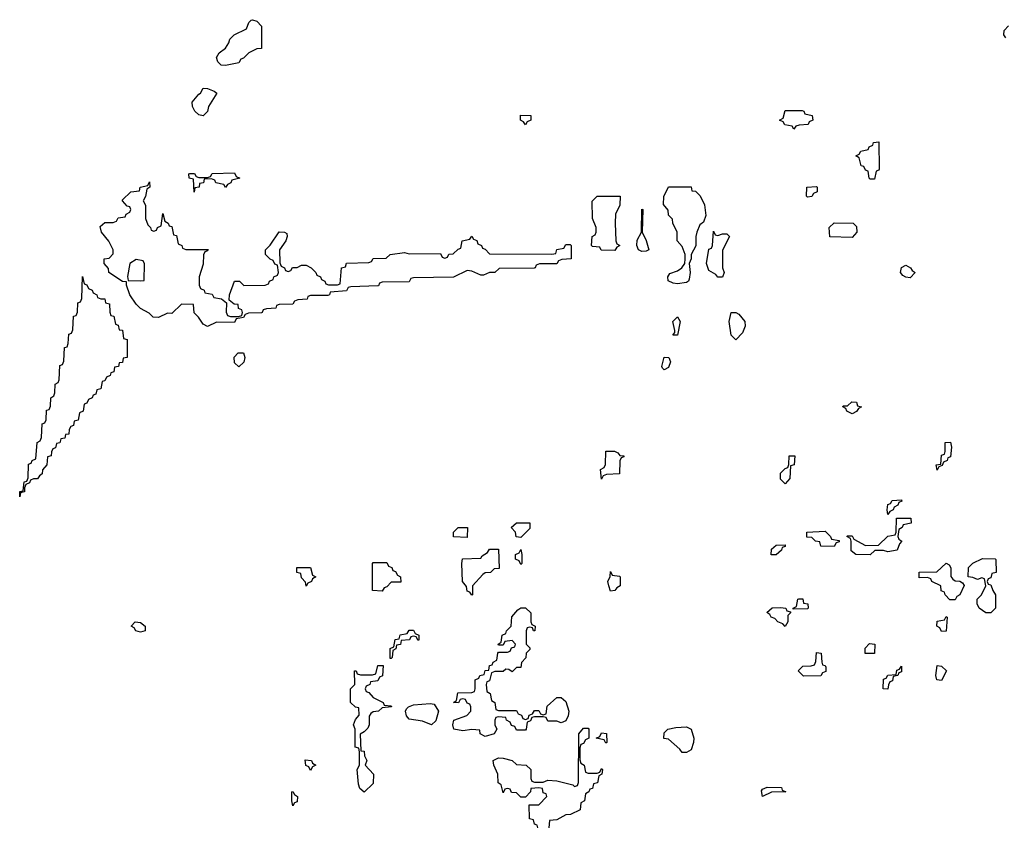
# Model space of a CAD drawing. Header units: inches. Extents: x 2808529 to 2951249, y 860290 to 1033701.
# Tile 112 of 153: x 2885090 to 2889490, y 1024937 to 1028538. Entities that reach past the tile are written whole.
import ezdxf

# ---------------------------------------------------------------- set-up
doc = ezdxf.new("R2010")
doc.units = ezdxf.units.IN
doc.header["$MEASUREMENT"] = 0
doc.layers.add('C8082', color=7, linetype='Continuous')

msp = doc.modelspace()

# ---------------------------------------------------------------- linework, layer by layer
at = {"layer": 'C8082', "color": 6}
for points in [[(2886010, 1028334), (2885990, 1028335.3), (2885975.3, 1028350), (2885969, 1028370), (2885982, 1028390), (2886009.2, 1028410.8), (2886025.2, 1028434.8), (2886029.5, 1028450.5), (2886048.7, 1028470), (2886103.1, 1028496.9), (2886114.6, 1028525.4), (2886124.7, 1028535.3), (2886130, 1028538), (2886150, 1028531.3), (2886171, 1028509), (2886171.3, 1028410), (2886150, 1028408), (2886114, 1028390), (2886090, 1028366), (2886078, 1028362), (2886070, 1028346)], [(2885910, 1028109.2), (2885890, 1028113.2), (2885873.2, 1028130), (2885862.7, 1028150), (2885861.2, 1028170), (2885890, 1028206), (2885898, 1028210), (2885910, 1028232), (2885928.7, 1028231.3), (2885959.6, 1028219.6), (2885970.8, 1028210), (2885933.4, 1028150), (2885930, 1028128.7)], [(2887350, 1028068), (2887342, 1028082), (2887328, 1028090), (2887328.4, 1028111.6), (2887374, 1028110), (2887374, 1028090), (2887358, 1028082)], [(2888550, 1028048.7), (2888542, 1028062), (2888508.7, 1028068.7), (2888502, 1028082), (2888486, 1028090), (2888502, 1028098), (2888510, 1028132), (2888587.3, 1028132.7), (2888594, 1028130), (2888598, 1028118), (2888631.3, 1028110), (2888634, 1028090), (2888618, 1028082), (2888614, 1028070), (2888572.7, 1028067.3), (2888558, 1028062)], [(2888890, 1027826), (2888886, 1027830), (2888882, 1027862), (2888870, 1027866), (2888862, 1027882), (2888850, 1027886), (2888842, 1027922), (2888826, 1027930), (2888842, 1027938), (2888848.7, 1027951.3), (2888882, 1027958), (2888886, 1027970), (2888902, 1027978), (2888906, 1027990), (2888930, 1027992), (2888931.1, 1027871.1), (2888930, 1027866), (2888918, 1027862), (2888910, 1027826)], [(2886010, 1027788.7), (2886002, 1027802), (2885966, 1027810), (2885962, 1027822), (2885947.3, 1027827.3), (2885914, 1027826), (2885912, 1027810), (2885894, 1027806), (2885892, 1027790), (2885872.7, 1027787.3), (2885870, 1027768), (2885866, 1027826), (2885848, 1027830), (2885846, 1027850), (2885850, 1027852), (2885871.6, 1027851.6), (2885878, 1027838), (2885890, 1027834), (2885930, 1027834), (2885942, 1027838), (2885950, 1027852), (2886050, 1027854), (2886058, 1027838), (2886074, 1027830), (2886038, 1027822), (2886034, 1027810), (2886018, 1027802)], [(2885690, 1027594), (2885702, 1027598), (2885706, 1027610), (2885722, 1027618), (2885730, 1027672), (2885738, 1027638), (2885754, 1027630), (2885758, 1027618), (2885770, 1027614), (2885778, 1027578), (2885790, 1027574), (2885798, 1027538), (2885814, 1027530), (2885818, 1027518), (2885832.7, 1027512.7), (2885932.7, 1027512.7), (2885930, 1027506), (2885918, 1027502), (2885912, 1027488), (2885910, 1027446), (2885892, 1027390), (2885892.7, 1027352.7), (2885898, 1027338), (2885914, 1027330), (2885918, 1027318), (2885950, 1027312), (2885958, 1027298), (2885991.6, 1027291.6), (2886014, 1027274), (2886012.7, 1027232.7), (2886018, 1027218), (2886032.7, 1027212.7), (2886067.3, 1027212.7), (2886082, 1027218), (2886086, 1027230), (2886082, 1027242), (2886068.4, 1027248.4), (2886066, 1027266), (2886048.4, 1027268.4), (2886026, 1027286), (2886028, 1027310), (2886049.5, 1027370.5), (2886072, 1027370), (2886091.6, 1027351.6), (2886187.3, 1027352.7), (2886202, 1027358), (2886206, 1027370), (2886222, 1027378), (2886226, 1027390), (2886242, 1027398), (2886246, 1027410), (2886242, 1027442), (2886230, 1027446), (2886223.1, 1027463.1), (2886210, 1027469), (2886188, 1027490), (2886188, 1027510), (2886209.4, 1027530.6), (2886250, 1027590.7), (2886274, 1027590), (2886283.6, 1027583.6), (2886286, 1027570), (2886278.8, 1027550), (2886251.3, 1027510), (2886252, 1027452), (2886258, 1027438), (2886274, 1027430), (2886278, 1027418), (2886290, 1027414), (2886302, 1027418), (2886308.7, 1027431.3), (2886330, 1027432), (2886350, 1027442), (2886370, 1027442), (2886392, 1027430), (2886414, 1027410), (2886418, 1027398), (2886434, 1027390), (2886438, 1027378), (2886454, 1027370), (2886458, 1027358), (2886470, 1027354), (2886510, 1027354), (2886522, 1027358), (2886528, 1027430), (2886546, 1027434), (2886550, 1027451.3), (2886650, 1027454), (2886662, 1027458), (2886670, 1027471.3), (2886727.3, 1027472.7), (2886746, 1027490), (2886810, 1027498), (2886830, 1027492), (2886970, 1027494), (2886978, 1027478), (2886990, 1027474), (2887002, 1027478), (2887008.4, 1027491.6), (2887027.3, 1027492.7), (2887050, 1027514), (2887062, 1027518), (2887068, 1027550), (2887102, 1027558), (2887110, 1027571.3), (2887118, 1027558), (2887132.7, 1027552.7), (2887138, 1027538), (2887154, 1027530), (2887158, 1027518), (2887170, 1027514), (2887190, 1027492), (2887468.4, 1027491.6), (2887486, 1027494), (2887490, 1027512), (2887522, 1027518), (2887530, 1027534), (2887550, 1027534), (2887554, 1027530), (2887554, 1027470), (2887512.7, 1027467.3), (2887498, 1027462), (2887490, 1027448.7), (2887412.7, 1027447.3), (2887398, 1027442), (2887394, 1027430), (2887388.4, 1027428.4), (2887232.7, 1027427.3), (2887214, 1027410), (2887190, 1027409), (2887162, 1027398), (2887150, 1027397.2), (2887110, 1027415.3), (2887090, 1027418), (2887028.4, 1027388.4), (2886850, 1027386), (2886838, 1027382), (2886830, 1027368), (2886710, 1027366), (2886698, 1027362), (2886694, 1027350), (2886690.9, 1027349.1), (2886570, 1027346), (2886558, 1027342), (2886550, 1027328), (2886478, 1027322), (2886474, 1027310), (2886467.3, 1027307.3), (2886390, 1027306), (2886378, 1027302), (2886374, 1027290), (2886332.7, 1027287.3), (2886318, 1027282), (2886310, 1027268), (2886250, 1027266), (2886238, 1027262), (2886234, 1027250), (2886192.7, 1027247.3), (2886178, 1027242), (2886174, 1027230), (2886170.9, 1027229.1), (2886112, 1027228), (2886098, 1027222), (2886090, 1027208), (2886058, 1027202), (2886050, 1027186), (2885970, 1027188), (2885930, 1027168.7), (2885910, 1027178), (2885889.3, 1027209.3), (2885869.4, 1027229.4), (2885866, 1027266), (2885812.7, 1027267.3), (2885770, 1027226), (2885750, 1027228), (2885710, 1027208.7), (2885686, 1027210), (2885668.4, 1027228.4), (2885630, 1027248), (2885610, 1027268), (2885582, 1027310), (2885567.3, 1027352.7), (2885567.3, 1027367.3), (2885550, 1027368.7), (2885488, 1027410), (2885487.3, 1027427.3), (2885468, 1027450), (2885468, 1027470), (2885490, 1027474), (2885507.3, 1027492.7), (2885508, 1027510), (2885488.9, 1027548.9), (2885455.3, 1027590), (2885450, 1027614), (2885470, 1027632), (2885507.3, 1027632.7), (2885522, 1027638), (2885530, 1027654), (2885562, 1027658), (2885566, 1027670), (2885582, 1027678), (2885586, 1027690), (2885582, 1027702), (2885570, 1027706), (2885549, 1027729), (2885550, 1027734), (2885586, 1027770), (2885626, 1027774), (2885628, 1027790), (2885662, 1027798), (2885670, 1027814), (2885671.3, 1027790), (2885658, 1027782), (2885651.6, 1027748.4), (2885642, 1027730), (2885652, 1027710), (2885652, 1027650), (2885662, 1027622), (2885674, 1027610), (2885678, 1027598)], [(2888030, 1027359.3), (2888010, 1027361.2), (2887988, 1027372), (2887986, 1027390), (2887995.3, 1027404.7), (2888030, 1027416), (2888048.7, 1027430), (2888062, 1027450), (2888064, 1027470), (2888064, 1027490), (2888050, 1027526), (2888028, 1027550), (2888028, 1027590), (2888008, 1027630), (2888007.3, 1027647.3), (2887990, 1027666), (2887987.3, 1027687.3), (2887967.3, 1027712.7), (2887968, 1027748), (2887990, 1027792), (2888090, 1027792), (2888094, 1027774), (2888110, 1027772), (2888130.9, 1027750.9), (2888150.9, 1027710.9), (2888156.9, 1027663.1), (2888146, 1027634), (2888130, 1027622), (2888116, 1027590), (2888111, 1027570), (2888111.1, 1027528.9), (2888091.3, 1027490), (2888091, 1027470), (2888082, 1027450), (2888086, 1027410), (2888081, 1027379), (2888078, 1027370), (2888070, 1027365.2)], [(2888610, 1027746), (2888606, 1027750), (2888608, 1027790), (2888650, 1027794), (2888654, 1027790), (2888654, 1027770), (2888638, 1027762), (2888630, 1027748)], [(2887750, 1027508), (2887688.9, 1027508.9), (2887682, 1027522), (2887650, 1027526), (2887646, 1027530), (2887648, 1027570), (2887662, 1027578), (2887666, 1027590), (2887666, 1027610), (2887649, 1027651), (2887648.4, 1027728.4), (2887670, 1027750.8), (2887774, 1027750), (2887772, 1027710), (2887752, 1027670), (2887751.3, 1027630), (2887754, 1027550), (2887758, 1027538), (2887772, 1027530), (2887758, 1027522)], [(2887870, 1027502.7), (2887855.3, 1027510), (2887848, 1027530), (2887850, 1027554), (2887868, 1027590), (2887870, 1027692), (2887874, 1027690), (2887871.3, 1027590), (2887890, 1027552), (2887902, 1027510), (2887890, 1027505.2)], [(2888810, 1027566), (2888710, 1027568), (2888708, 1027610), (2888730, 1027631.3), (2888814, 1027630), (2888830, 1027614), (2888831.3, 1027590)], [(2888210, 1027574), (2888230, 1027582), (2888250, 1027582), (2888262, 1027570), (2888230.8, 1027509.2), (2888230.8, 1027430.8), (2888238, 1027410), (2888230, 1027388), (2888210, 1027388), (2888200.4, 1027400.4), (2888170, 1027418), (2888159, 1027450), (2888170, 1027514), (2888182, 1027518), (2888186, 1027530), (2888190, 1027594), (2888198, 1027578)], [(2885610, 1027468), (2885582, 1027450), (2885572, 1027392), (2885574, 1027374), (2885630, 1027372), (2885646, 1027374), (2885647.3, 1027447.3), (2885642, 1027462)], [(2889070, 1027386), (2889050, 1027388), (2889036.4, 1027396.4), (2889026, 1027410), (2889030, 1027432), (2889050, 1027442), (2889071.3, 1027430), (2889078, 1027418), (2889091.3, 1027410)], [(2885090, 1026408), (2885090, 1026432), (2885106, 1026434), (2885110, 1026474), (2885122, 1026478), (2885127.3, 1026492.7), (2885130, 1026554), (2885142, 1026558), (2885146, 1026570), (2885162, 1026578), (2885168.7, 1026650), (2885182, 1026658), (2885187.3, 1026672.7), (2885190, 1026734), (2885202, 1026738), (2885208, 1026752), (2885210, 1026794), (2885222, 1026798), (2885227.3, 1026812.7), (2885228.7, 1026850), (2885242, 1026858), (2885247.3, 1026872.7), (2885248.7, 1026910), (2885262, 1026918), (2885266, 1026930), (2885270, 1026994), (2885282, 1026998), (2885287.3, 1027012.7), (2885290, 1027074), (2885302, 1027078), (2885307.3, 1027092.7), (2885310, 1027134), (2885322, 1027138), (2885327.3, 1027152.7), (2885330, 1027214), (2885342, 1027218), (2885348, 1027232), (2885350, 1027274), (2885362, 1027278), (2885367.3, 1027292.7), (2885370, 1027392), (2885378, 1027358), (2885390, 1027354), (2885398, 1027338), (2885414, 1027330), (2885418, 1027318), (2885434, 1027310), (2885438, 1027298), (2885452, 1027292), (2885470, 1027291.3), (2885474, 1027274), (2885491.3, 1027270), (2885492.7, 1027232.7), (2885498, 1027218), (2885510, 1027214), (2885518, 1027178), (2885530, 1027174), (2885534, 1027154), (2885550, 1027152), (2885554, 1027114), (2885570.8, 1027110), (2885571, 1027030), (2885552.7, 1027027.3), (2885550, 1027008), (2885534, 1027006), (2885532, 1026990), (2885514, 1026986), (2885510, 1026966), (2885498, 1026962), (2885494, 1026950), (2885478, 1026942), (2885470, 1026926), (2885458, 1026922), (2885452, 1026890), (2885434, 1026886), (2885430, 1026866), (2885418, 1026862), (2885414, 1026850), (2885398, 1026842), (2885390, 1026826), (2885378, 1026822), (2885374, 1026790), (2885358, 1026782), (2885352, 1026750), (2885334, 1026746), (2885330, 1026726), (2885318, 1026722), (2885311.6, 1026708.4), (2885310, 1026688), (2885294, 1026686), (2885292, 1026670), (2885274, 1026666), (2885270, 1026648), (2885254, 1026646), (2885250, 1026626), (2885238, 1026622), (2885232, 1026608), (2885231.3, 1026590), (2885214, 1026586), (2885211.3, 1026550), (2885191.6, 1026528.4), (2885191, 1026510), (2885178, 1026502), (2885170, 1026488.7), (2885152, 1026488), (2885138, 1026482), (2885134, 1026470), (2885118, 1026462), (2885112, 1026448), (2885111.3, 1026430), (2885094, 1026426)], [(2888290, 1027108.7), (2888268.7, 1027130), (2888261.2, 1027190), (2888270, 1027231), (2888290, 1027231), (2888303.5, 1027223.5), (2888331, 1027190), (2888331.3, 1027170), (2888319.8, 1027140.2)], [(2888030, 1027129.4), (2888009.2, 1027130), (2888018, 1027142), (2888018, 1027150), (2888009, 1027190), (2888030, 1027212), (2888041, 1027190)], [(2886070, 1026988), (2886050, 1027006), (2886048.9, 1027031.1), (2886066, 1027050), (2886090, 1027051), (2886096, 1027030), (2886091.1, 1027008.9)], [(2887970, 1026975.3), (2887962, 1026982), (2887959, 1026990), (2887969.3, 1027030.7), (2887990.8, 1027030), (2887998.8, 1027010), (2887990, 1026985.2)], [(2888810, 1026778), (2888786, 1026790), (2888782, 1026802), (2888768, 1026810), (2888770, 1026814), (2888790, 1026814), (2888808.4, 1026831.6), (2888830, 1026831), (2888834, 1026814), (2888852, 1026810), (2888838, 1026802), (2888830, 1026788)], [(2887690, 1026486), (2887686, 1026530), (2887702, 1026538), (2887707.3, 1026552.7), (2887708.9, 1026611.1), (2887748.7, 1026611.3), (2887763.6, 1026603.6), (2887772, 1026592), (2887790, 1026591.3), (2887790, 1026586), (2887778, 1026582), (2887772, 1026568), (2887770.4, 1026509.6), (2887712.7, 1026507.3), (2887698, 1026502)], [(2889190, 1026526), (2889186, 1026550), (2889206, 1026554), (2889210, 1026594), (2889222, 1026598), (2889226, 1026610), (2889226, 1026650), (2889250, 1026652), (2889254, 1026630), (2889250, 1026586), (2889238, 1026582), (2889234, 1026570), (2889218, 1026562), (2889212.7, 1026547.3), (2889198, 1026542)], [(2888510, 1026466), (2888490, 1026486), (2888490, 1026514), (2888510, 1026534), (2888522, 1026538), (2888527.3, 1026552.7), (2888528.7, 1026590), (2888554, 1026590), (2888551.3, 1026550), (2888534, 1026546), (2888531.1, 1026488.9)], [(2888970, 1026328), (2888966, 1026350), (2888970, 1026374), (2888982, 1026378), (2888988.4, 1026391.6), (2889030, 1026394), (2889032, 1026388), (2889018, 1026382), (2889014, 1026370), (2888998, 1026362), (2888994, 1026350), (2888978, 1026342)], [(2888970, 1026162), (2888950, 1026168.7), (2888911.6, 1026168.4), (2888890, 1026149), (2888826, 1026150), (2888806, 1026166), (2888806, 1026210), (2888802, 1026222), (2888786, 1026230), (2888790, 1026234), (2888810, 1026234), (2888818, 1026218), (2888870, 1026191), (2888928.4, 1026191.6), (2888970, 1026232), (2889002, 1026238), (2889006, 1026250), (2889008, 1026312), (2889072.7, 1026312.7), (2889074, 1026290), (2889038, 1026282), (2889034, 1026270), (2889018, 1026262), (2889014, 1026230), (2889018, 1026218), (2889032, 1026210), (2889022, 1026198), (2889011.3, 1026170)], [(2887090, 1026226), (2887028.4, 1026228.4), (2887028.7, 1026250), (2887050, 1026271.3), (2887091, 1026271)], [(2887330, 1026226), (2887308.9, 1026228.9), (2887306, 1026250), (2887286, 1026270), (2887310, 1026291.3), (2887370, 1026291.3), (2887370, 1026266)], [(2888730, 1026186), (2888670, 1026188), (2888666, 1026206), (2888646, 1026210), (2888630, 1026226), (2888607.3, 1026227.3), (2888608, 1026250), (2888690, 1026254), (2888714, 1026230), (2888718, 1026218), (2888752.7, 1026212.7), (2888752.7, 1026207.3), (2888738, 1026202)], [(2887110, 1025968), (2887102, 1025982), (2887090, 1025986), (2887087.3, 1026007.3), (2887068.7, 1026030), (2887066, 1026110), (2887069.1, 1026130.9), (2887150, 1026134), (2887156.4, 1026143.6), (2887180.4, 1026159.6), (2887190, 1026174), (2887230, 1026174), (2887232.7, 1026087.3), (2887210, 1026086), (2887194, 1026070), (2887170, 1026068), (2887159.6, 1026060.4), (2887114, 1026010), (2887114, 1025970)], [(2887330, 1026106), (2887322, 1026122), (2887306, 1026130), (2887306, 1026150), (2887322, 1026158), (2887330, 1026172), (2887334, 1026150), (2887334, 1026110)], [(2888448, 1026148), (2888450, 1026174), (2888470, 1026192), (2888510, 1026194), (2888510, 1026186), (2888498, 1026182), (2888494, 1026170), (2888470, 1026148)], [(2889430, 1025889), (2889408, 1025890), (2889378, 1025910), (2889368.7, 1025930), (2889368.7, 1025950), (2889388.7, 1025970), (2889408, 1026010), (2889402, 1026042), (2889390, 1026046), (2889370, 1026038), (2889350, 1026048), (2889328, 1026050), (2889330, 1026092), (2889350, 1026112), (2889392.7, 1026132.7), (2889448.7, 1026131.3), (2889452.7, 1026127.3), (2889454, 1026070), (2889434, 1026066), (2889430, 1026046), (2889418, 1026042), (2889414, 1026030), (2889418, 1026018), (2889430, 1026014), (2889438, 1025990), (2889450.8, 1025970), (2889451, 1025910)], [(2886370, 1026008), (2886367.3, 1026027.3), (2886350, 1026046), (2886346, 1026066), (2886328, 1026070), (2886328, 1026092), (2886390, 1026092), (2886398, 1026058), (2886414, 1026050), (2886398, 1026042), (2886394, 1026030), (2886378, 1026022)], [(2886710, 1025986), (2886666, 1025990), (2886666, 1026110), (2886670, 1026114), (2886730, 1026114), (2886738, 1026098), (2886752.7, 1026092.7), (2886758, 1026078), (2886770, 1026074), (2886778, 1026058), (2886792, 1026050), (2886792.7, 1026027.3), (2886750, 1026026), (2886730, 1026006), (2886718, 1026002)], [(2889247.3, 1025947.3), (2889226, 1025970), (2889222, 1025982), (2889208.4, 1025988.4), (2889206, 1026010), (2889166, 1026030), (2889162, 1026042), (2889147.3, 1026047.3), (2889110, 1026046), (2889110, 1026071.3), (2889188, 1026072), (2889230, 1026112), (2889243.6, 1026103.6), (2889250.7, 1026090.7), (2889251.3, 1026051.3), (2889259.6, 1026039.6), (2889270, 1026032), (2889291.6, 1026031.6), (2889303.6, 1026023.6), (2889311.3, 1026011.3), (2889291.3, 1025970), (2889278, 1025962), (2889270, 1025948)], [(2887730, 1025986), (2887722, 1026010), (2887718, 1026030), (2887728.7, 1026051.3), (2887730, 1026074), (2887738, 1026058), (2887770, 1026054), (2887774, 1026050), (2887774, 1026010), (2887758, 1026002), (2887750, 1025988.7)], [(2888546, 1025906), (2888546, 1025910), (2888562, 1025918), (2888568, 1025950), (2888571.6, 1025951.6), (2888590, 1025952), (2888592.7, 1025932.7), (2888611.3, 1025930), (2888614, 1025910), (2888610, 1025908)], [(2887391.3, 1025808.7), (2887386, 1025810), (2887382, 1025822), (2887370, 1025826), (2887358, 1025822), (2887354, 1025810), (2887354, 1025750), (2887370, 1025734), (2887370, 1025726), (2887354, 1025710), (2887351.3, 1025688.7), (2887332.7, 1025667.3), (2887330, 1025646), (2887310, 1025646), (2887290, 1025626), (2887276.4, 1025636.4), (2887262, 1025638), (2887250, 1025628), (2887212.7, 1025627.3), (2887198, 1025622), (2887190, 1025586), (2887178, 1025582), (2887174, 1025570), (2887178, 1025538), (2887192, 1025530), (2887198, 1025498), (2887214, 1025490), (2887218, 1025458), (2887230, 1025454), (2887310, 1025454), (2887318, 1025438), (2887332.7, 1025432.7), (2887338, 1025418), (2887350, 1025414), (2887362, 1025418), (2887367.3, 1025432.7), (2887382, 1025438), (2887390, 1025454), (2887410, 1025454), (2887418, 1025438), (2887430, 1025434), (2887442, 1025438), (2887447.3, 1025472.7), (2887490, 1025512), (2887510, 1025512), (2887530, 1025494), (2887544.7, 1025450), (2887541, 1025430), (2887530, 1025408), (2887510, 1025398), (2887490, 1025406), (2887450, 1025406), (2887442, 1025422), (2887430, 1025426), (2887390, 1025426), (2887378, 1025422), (2887372.7, 1025407.3), (2887358, 1025402), (2887354, 1025370), (2887350, 1025366), (2887310, 1025366), (2887302, 1025382), (2887287.3, 1025387.3), (2887282, 1025402), (2887266, 1025410), (2887262, 1025422), (2887230, 1025426), (2887218, 1025422), (2887214, 1025410), (2887214, 1025390), (2887222, 1025370), (2887210, 1025348.7), (2887170, 1025338), (2887148, 1025350), (2887146, 1025366), (2887110, 1025368.7), (2887070, 1025362.7), (2887029.7, 1025369.7), (2887025.2, 1025390), (2887029.6, 1025410.4), (2887088.4, 1025431.6), (2887106, 1025450), (2887106, 1025470), (2887102, 1025482), (2887090, 1025486), (2887082, 1025502), (2887070, 1025506), (2887058, 1025502), (2887051.6, 1025488.4), (2887028, 1025490), (2887042, 1025498), (2887047.3, 1025532.7), (2887110, 1025534), (2887122, 1025538), (2887126, 1025550), (2887126, 1025590), (2887142, 1025598), (2887146, 1025610), (2887166, 1025614), (2887170, 1025632), (2887186, 1025634), (2887190, 1025654), (2887202, 1025658), (2887206, 1025670), (2887222, 1025678), (2887226, 1025710), (2887230, 1025714), (2887270, 1025714), (2887282, 1025718), (2887287.3, 1025732.7), (2887302, 1025738), (2887306, 1025750), (2887290, 1025766), (2887258, 1025762), (2887250, 1025746), (2887230, 1025746), (2887228, 1025750), (2887242, 1025758), (2887246, 1025790), (2887262, 1025798), (2887266, 1025810), (2887286, 1025830), (2887288.9, 1025871.1), (2887316.4, 1025903.6), (2887330, 1025912), (2887350, 1025912), (2887374, 1025890), (2887374, 1025850), (2887378, 1025838), (2887394, 1025830)], [(2888510, 1025829), (2888500.4, 1025840.4), (2888478, 1025850), (2888464.7, 1025864.7), (2888448.7, 1025870), (2888442, 1025882), (2888428.9, 1025891.1), (2888452, 1025912), (2888490, 1025914), (2888514, 1025910), (2888518, 1025898), (2888534, 1025894), (2888534, 1025890), (2888522, 1025878), (2888522, 1025850)], [(2889210, 1025806), (2889202, 1025822), (2889188.7, 1025830), (2889190, 1025852), (2889222, 1025858), (2889230, 1025874), (2889234, 1025870), (2889230, 1025808)], [(2885630, 1025802.7), (2885609.7, 1025809.7), (2885602, 1025822), (2885588, 1025830), (2885606, 1025850), (2885630, 1025846), (2885650.7, 1025830), (2885650, 1025809)], [(2886870, 1025766), (2886862, 1025782), (2886850, 1025786), (2886838, 1025782), (2886831.6, 1025768.4), (2886794, 1025766), (2886791.1, 1025748.9), (2886774, 1025746), (2886771.6, 1025728.4), (2886758, 1025722), (2886754, 1025690), (2886750, 1025686), (2886746, 1025686), (2886746, 1025730), (2886762, 1025738), (2886768, 1025770), (2886786, 1025774), (2886790, 1025792), (2886822, 1025798), (2886830, 1025812), (2886850, 1025812), (2886858, 1025798), (2886874, 1025790), (2886874, 1025770)], [(2888868, 1025708), (2888868.7, 1025731.3), (2888887.3, 1025752.7), (2888911, 1025750), (2888910, 1025708.7)], [(2888592.7, 1025607.3), (2888569, 1025630), (2888590, 1025652), (2888627.3, 1025652.7), (2888642, 1025658), (2888647.3, 1025672.7), (2888650, 1025712), (2888672, 1025710), (2888674, 1025670), (2888678, 1025658), (2888690, 1025654), (2888692.7, 1025647.3), (2888692.7, 1025627.3), (2888678, 1025622), (2888670, 1025608)], [(2886630, 1025088.7), (2886610, 1025106), (2886604.7, 1025124.7), (2886598, 1025190), (2886608.7, 1025210), (2886608.4, 1025268.4), (2886606, 1025286), (2886588.7, 1025290), (2886588.7, 1025370), (2886582, 1025390), (2886590, 1025414), (2886607.3, 1025432.7), (2886606, 1025466), (2886590, 1025468), (2886568, 1025490), (2886569, 1025550), (2886588, 1025570), (2886586, 1025630), (2886594, 1025630), (2886598, 1025618), (2886612.7, 1025612.7), (2886667.3, 1025612.7), (2886682, 1025618), (2886690, 1025654), (2886714, 1025654), (2886712, 1025608), (2886698, 1025602), (2886690, 1025586), (2886658, 1025582), (2886654, 1025570), (2886638, 1025562), (2886634, 1025550), (2886638, 1025538), (2886650, 1025534), (2886670, 1025512), (2886714, 1025490), (2886718, 1025478), (2886750, 1025474), (2886752, 1025470), (2886710, 1025466), (2886694, 1025450), (2886670, 1025448), (2886659.6, 1025440.4), (2886651.6, 1025428.4), (2886651.3, 1025390), (2886645.4, 1025374.6), (2886630, 1025358), (2886612, 1025348), (2886614, 1025274), (2886630, 1025272), (2886631.3, 1025251.3), (2886642, 1025230), (2886634, 1025210), (2886671.3, 1025170), (2886670, 1025128)], [(2888970, 1025548.7), (2888949, 1025550), (2888950, 1025594), (2888962, 1025598), (2888968.9, 1025611.1), (2889006, 1025614), (2889010, 1025634), (2889022, 1025638), (2889030, 1025652), (2889030, 1025626), (2889018, 1025622), (2889014, 1025610), (2888994, 1025606), (2888990, 1025586), (2888978, 1025582), (2888972, 1025568)], [(2889210, 1025588), (2889189, 1025590), (2889184, 1025610), (2889190, 1025654), (2889210, 1025652), (2889231.3, 1025630)], [(2886930, 1025389), (2886890, 1025405.2), (2886830, 1025415.3), (2886819, 1025430), (2886814, 1025450), (2886819, 1025461), (2886828, 1025470), (2886850, 1025478.8), (2886924.7, 1025484.7), (2886942, 1025482), (2886961, 1025450), (2886950, 1025408)], [(2888050, 1025266), (2888040.4, 1025280.4), (2887990, 1025326), (2887968.9, 1025328.9), (2887970, 1025354), (2887986, 1025370), (2888022, 1025378), (2888070, 1025381), (2888090.5, 1025370.5), (2888102.8, 1025330), (2888101, 1025310), (2888090, 1025278), (2888070, 1025266)], [(2887710, 1025308), (2887702, 1025322), (2887666, 1025330), (2887682, 1025338), (2887690, 1025354), (2887711.6, 1025351.6), (2887714, 1025310)], [(2886390, 1025186), (2886382, 1025202), (2886368.7, 1025208.7), (2886366, 1025234), (2886394, 1025230), (2886398, 1025218), (2886414, 1025210), (2886398, 1025202)], [(2886310, 1025028), (2886306, 1025050), (2886306, 1025090), (2886310, 1025092), (2886318, 1025078), (2886332, 1025070), (2886330, 1025046), (2886318, 1025042)], [(2888410, 1025069), (2888405.6, 1025094.4), (2888410, 1025102), (2888430, 1025111.3), (2888494, 1025110), (2888498, 1025098), (2888514, 1025090), (2888450, 1025089.2)]]:
    msp.add_lwpolyline(points, close=True, dxfattribs=at)
for points in [[(2889496.4, 1028456.4), (2889488, 1028470), (2889489, 1028490), (2889509, 1028511)], [(2887406, 1024930), (2887402, 1024942), (2887390, 1024946), (2887386, 1024966), (2887368, 1024970), (2887367.3, 1025032.7), (2887410, 1025032), (2887446, 1025070), (2887442, 1025082), (2887430, 1025086), (2887426, 1025106), (2887410, 1025108), (2887374, 1025106), (2887372, 1025090), (2887350, 1025066), (2887330, 1025066), (2887310, 1025086), (2887287.3, 1025087.3), (2887282, 1025102), (2887270, 1025106), (2887258, 1025102), (2887250, 1025086), (2887242, 1025122), (2887228, 1025130), (2887226, 1025170), (2887208.9, 1025208.9), (2887206, 1025230), (2887230, 1025242.8), (2887250, 1025241), (2887290.7, 1025230.7), (2887310, 1025212), (2887354, 1025210), (2887374, 1025190), (2887374, 1025150), (2887378, 1025138), (2887390, 1025134), (2887430, 1025134), (2887450, 1025142), (2887490, 1025138.8), (2887562, 1025122), (2887570, 1025114), (2887582, 1025118), (2887587.3, 1025132.7), (2887588, 1025350), (2887610, 1025374), (2887630, 1025374), (2887634, 1025370), (2887634, 1025330), (2887618, 1025322), (2887610, 1025306), (2887598, 1025302), (2887592.7, 1025287.3), (2887592.7, 1025232.7), (2887598, 1025218), (2887612, 1025210), (2887618, 1025178), (2887630, 1025174), (2887670, 1025174), (2887682, 1025178), (2887690, 1025194), (2887694, 1025190), (2887692, 1025170), (2887678, 1025162), (2887672, 1025130), (2887654, 1025126), (2887650, 1025106), (2887638, 1025102), (2887634, 1025090), (2887618, 1025082), (2887614, 1025050), (2887598, 1025042), (2887594, 1025010), (2887551.1, 1024988.9), (2887530, 1024988), (2887490, 1024966), (2887458, 1024962), (2887454, 1024930)]]:
    msp.add_lwpolyline(points, dxfattribs=at)

doc.saveas('drawing.dxf')
